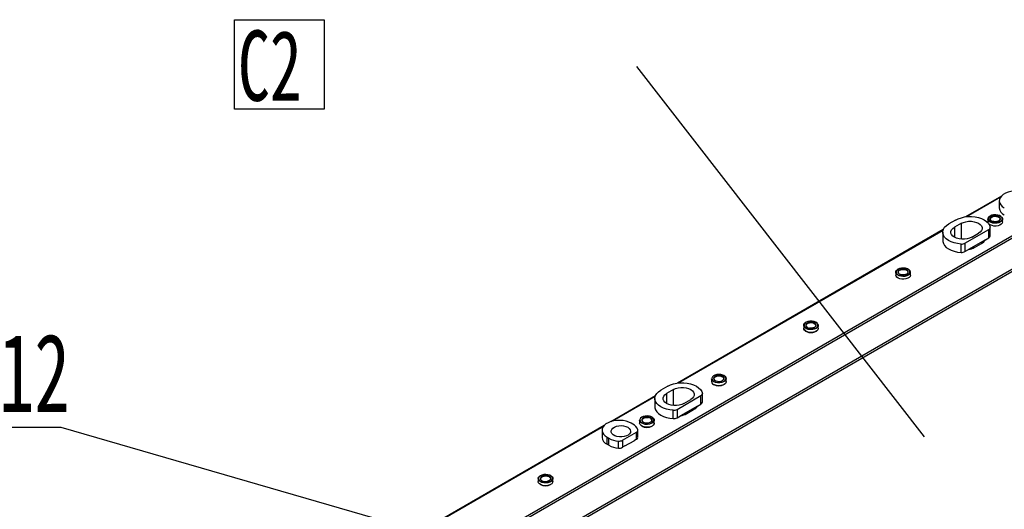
# Model space of a CAD drawing. Header units: millimetres. Extents: x 16386 to 23226, y -7201 to -2390.
# Tile 76 of 94: x 20585 to 21189, y -4303 to -4003. Entities that reach past the tile are written whole.
import ezdxf
from ezdxf import colors
from ezdxf.entities.mleader import LeaderData, LeaderLine
from ezdxf.math import Vec2, Vec3

# ---------------------------------------------------------------- set-up
doc = ezdxf.new("R2010")
doc.units = ezdxf.units.MM
doc.layers.get('0').update_dxf_attribs({"linetype": 'CONTINUOUS'})
doc.layers.add('7标注层', color=4, linetype='CONTINUOUS')
doc.layers.add('from', color=2, linetype='CONTINUOUS', lineweight=50)
doc.styles.add('标准', font='仿宋GB2312_0.shx', dxfattribs={"width": 0.667})

msp = doc.modelspace()

# ---------------------------------------------------------------- linework, layer by layer
at = {"color": 8, "linetype": 'Continuous', "lineweight": 25}
for p, q in [((20720.09, -4409.01), (21285.5, -4082.6)), ((21272.07, -4091.99), (20721.99, -4409.55)), ((21187.06, -4111.68), (21166.16, -4123.74)), ((21162.96, -4137.59), (21162.96, -4127.79)), ((21179.51, -4124.7), (21179.48, -4124.92)), ((20746.83, -4413.98), (21235.3, -4132)), ((21236.21, -4133.11), (20748.25, -4414.8)), ((21151.7, -4132.09), (20989.38, -4225.79)), ((21158.72, -4130.24), (21158.72, -4136.36)), ((21122.94, -4157.35), (21122.91, -4157.57)), ((20981.94, -4232.29), (20981.94, -4238.42)), ((20986.18, -4239.64), (20986.18, -4229.84)), ((20974.92, -4234.14), (20948.79, -4249.22)), ((20943.1, -4252.51), (20745.43, -4366.62)), ((20903.35, -4284.39), (20903.35, -4284.53))]:
    msp.add_line(p, q, dxfattribs=at)
at = {"color": 7, "linetype": 'Continuous', "lineweight": 25}
for p, q in [((21187.61, -4111.02), (21165.43, -4123.83)), ((21186.26, -4113.99), (21186.26, -4118.32)), ((21159.42, -4125.75), (21155.18, -4128.2)), ((21162.96, -4127.79), (21158.72, -4130.24)), ((21179.27, -4125.18), (21179.27, -4126.89)), ((21188.22, -4126.89), (21188.22, -4125.18)), ((21151.85, -4131.67), (20988.65, -4225.88)), ((21151.52, -4133.3), (21151.52, -4138.45)), ((21165.18, -4139.98), (21179.83, -4131.52)), ((21169.32, -4136.36), (21173.57, -4133.92)), ((21179.83, -4136.66), (21179.83, -4131.52)), ((21180.71, -4135.44), (21180.71, -4130.3)), ((21162.75, -4145.63), (21162.75, -4140.48)), ((21165.18, -4139.98), (21165.18, -4145.13)), ((21177.71, -4137.89), (21167.3, -4143.9)), ((21171.09, -4142.53), (21175.33, -4140.08)), ((21177.71, -4137.89), (21179.83, -4136.66)), ((21165.18, -4145.13), (21167.3, -4143.9)), ((21122.7, -4157.84), (21122.7, -4159.55)), ((21131.65, -4159.55), (21131.65, -4157.84)), ((21066.14, -4190.49), (21066.14, -4192.21)), ((21075.09, -4192.21), (21075.09, -4190.49)), ((21009.57, -4223.15), (21009.57, -4224.86)), ((21018.52, -4224.86), (21018.52, -4223.15)), ((20982.65, -4227.8), (20978.4, -4230.25)), ((20986.18, -4229.84), (20981.94, -4232.29)), ((21003.94, -4237.49), (21003.94, -4232.35)), ((20975.07, -4233.72), (20947.65, -4249.54)), ((20974.74, -4235.35), (20974.74, -4240.5)), ((20988.4, -4242.03), (21003.06, -4233.57)), ((20992.55, -4238.42), (20996.79, -4235.97)), ((21003.06, -4238.72), (21003.06, -4233.57)), ((20985.97, -4247.68), (20985.97, -4242.53)), ((20988.4, -4242.03), (20988.4, -4247.18)), ((21000.93, -4239.94), (20990.52, -4245.95)), ((20994.31, -4244.58), (20998.56, -4242.13)), ((21000.93, -4239.94), (21003.06, -4238.72)), ((20961.29, -4251.15), (20960.23, -4250.54)), ((20965.37, -4248.66), (20965.37, -4250.38)), ((20974.32, -4250.38), (20974.32, -4248.66)), ((20988.4, -4247.18), (20990.52, -4245.95)), ((20943.66, -4251.85), (20744.7, -4366.71)), ((20942.31, -4254.83), (20942.31, -4259.15)), ((20954.93, -4260.95), (20963.41, -4256.05)), ((20963.41, -4260.38), (20963.41, -4256.05)), ((20964.29, -4259.15), (20964.29, -4254.83)), ((20945.38, -4259.11), (20946.44, -4259.72)), ((20945.38, -4263.44), (20945.38, -4259.11)), ((20946.44, -4264.05), (20946.44, -4259.72)), ((20952.38, -4265.77), (20952.38, -4261.44)), ((20954.93, -4260.95), (20954.93, -4265.28)), ((20956.36, -4264.45), (20961.98, -4261.21)), ((20963.41, -4260.38), (20961.98, -4261.21)), ((20946.44, -4264.05), (20945.38, -4263.44)), ((20956.36, -4264.45), (20954.93, -4265.28)), ((20903.15, -4284.58), (20903.15, -4286.3)), ((20912.1, -4286.3), (20912.1, -4284.58))]:
    msp.add_line(p, q, dxfattribs=at)
at = {"color": 7, "linetype": 'Continuous', "lineweight": 25, "flags": 128}
for points in [[(21204.18, -4109.71), (21202.69, -4108.99), (21201, -4108.45), (21199.16, -4108.09), (21197.24, -4107.94), (21195.31, -4107.99), (21193.42, -4108.25), (21191.65, -4108.7), (21190.05, -4109.33), (21188.68, -4110.12), (21187.59, -4111.05), (21186.8, -4112.07), (21186.36, -4113.16), (21186.27, -4114.27), (21186.54, -4115.38), (21187.15, -4116.44), (21188.1, -4117.42), (21189.33, -4118.28)], [(21159.42, -4125.75), (21161.08, -4124.95), (21162.95, -4124.32), (21164.99, -4123.89), (21167.12, -4123.67), (21169.28, -4123.66), (21171.42, -4123.87), (21173.46, -4124.29), (21175.34, -4124.91), (21177.01, -4125.7), (21178.42, -4126.65), (21179.53, -4127.72), (21180.29, -4128.89), (21180.7, -4130.12)], [(21181.24, -4127.32), (21180.29, -4126.82), (21179.63, -4126.2), (21179.3, -4125.48), (21179.34, -4124.75), (21179.72, -4124.05), (21180.44, -4123.44), (21180.66, -4123.31)], [(21187.71, -4124.09), (21187.27, -4123.62), (21186.4, -4123.08), (21185.3, -4122.72), (21184.06, -4122.56), (21182.79, -4122.61), (21181.6, -4122.88), (21180.61, -4123.34), (21179.89, -4123.95), (21179.52, -4124.66), (21179.51, -4124.7)], [(21186.4, -4126.05), (21186.85, -4125.47), (21186.93, -4124.83), (21186.63, -4124.21), (21185.98, -4123.69), (21185.06, -4123.33), (21183.98, -4123.17), (21182.87, -4123.24), (21181.87, -4123.52), (21181.1, -4123.98), (21180.64, -4124.57), (21180.56, -4125.21), (21180.87, -4125.82), (21181.52, -4126.34), (21182.44, -4126.7), (21183.52, -4126.86), (21184.62, -4126.79), (21185.62, -4126.51), (21186.4, -4126.05)], [(21180.75, -4125.18), (21180.76, -4125.06), (21181.01, -4124.47), (21181.59, -4123.97), (21182.44, -4123.62), (21183.44, -4123.46), (21184.48, -4123.5), (21185.43, -4123.75), (21186.18, -4124.17), (21186.63, -4124.71), (21186.74, -4125.3), (21186.49, -4125.89), (21186.23, -4126.15)], [(21186.84, -4123.31), (21187.2, -4123.54), (21187.86, -4124.16), (21188.19, -4124.88), (21188.16, -4125.61), (21187.77, -4126.31), (21187.06, -4126.92), (21186.07, -4127.39), (21184.9, -4127.68), (21183.64, -4127.76), (21182.38, -4127.64), (21181.24, -4127.32)], [(21162.75, -4140.48), (21160.62, -4140.25), (21158.6, -4139.8), (21156.74, -4139.17), (21155.09, -4138.35), (21153.72, -4137.39), (21152.65, -4136.3), (21151.92, -4135.12), (21151.56, -4133.89), (21151.57, -4132.64), (21151.96, -4131.41), (21152.7, -4130.24), (21153.79, -4129.16), (21155.18, -4128.2)], [(21162.96, -4127.79), (21164.27, -4127.19), (21165.79, -4126.77), (21167.42, -4126.55), (21169.1, -4126.55), (21170.74, -4126.77), (21172.25, -4127.19), (21173.57, -4127.79), (21174.61, -4128.55), (21175.34, -4129.42), (21175.71, -4130.37), (21175.71, -4131.34), (21175.34, -4132.28), (21174.61, -4133.16), (21173.57, -4133.92)], [(21179.47, -4127.66), (21179.42, -4127.56), (21179.27, -4126.89)], [(21179.48, -4124.92), (21179.52, -4125.39), (21179.9, -4126.09), (21180.62, -4126.7), (21181.62, -4127.16), (21182.81, -4127.42), (21184.08, -4127.48), (21185.32, -4127.31), (21186.42, -4126.94), (21187.29, -4126.4)], [(21188.22, -4126.89), (21188.22, -4126.96), (21188.01, -4127.68), (21187.45, -4128.34), (21186.59, -4128.89), (21185.51, -4129.27), (21184.28, -4129.46), (21183, -4129.44), (21181.79, -4129.22), (21180.73, -4128.8), (21179.92, -4128.24), (21179.89, -4128.2)], [(21169.32, -4136.36), (21168.01, -4136.97), (21166.5, -4137.39), (21164.86, -4137.61), (21163.18, -4137.61), (21161.54, -4137.39), (21160.03, -4136.97), (21158.72, -4136.36), (21157.67, -4135.61), (21156.94, -4134.73), (21156.57, -4133.79), (21156.57, -4132.82), (21156.94, -4131.87), (21157.67, -4131), (21158.72, -4130.24)], [(21151.52, -4138.45), (21151.56, -4139.04), (21151.92, -4140.27), (21152.65, -4141.45), (21153.72, -4142.53), (21155.09, -4143.5), (21156.74, -4144.31), (21158.6, -4144.95), (21160.62, -4145.39), (21162.75, -4145.63)], [(21131.65, -4159.55), (21131.65, -4159.61), (21131.44, -4160.34), (21130.88, -4161), (21130.03, -4161.54), (21128.94, -4161.93), (21127.71, -4162.12), (21126.43, -4162.1), (21125.22, -4161.87), (21124.17, -4161.46), (21123.36, -4160.89), (21122.86, -4160.22), (21122.7, -4159.55)], [(21124.67, -4159.97), (21123.73, -4159.48), (21123.06, -4158.85), (21122.74, -4158.14), (21122.77, -4157.41), (21123.16, -4156.71), (21123.87, -4156.1), (21124.09, -4155.97)], [(21122.91, -4157.57), (21122.95, -4158.05), (21123.33, -4158.75), (21124.05, -4159.36), (21125.05, -4159.81), (21126.24, -4160.08), (21127.51, -4160.13), (21128.75, -4159.97), (21129.85, -4159.6), (21130.72, -4159.06)], [(21131.14, -4156.75), (21130.71, -4156.28), (21129.84, -4155.74), (21128.73, -4155.37), (21127.49, -4155.21), (21126.22, -4155.27), (21125.03, -4155.54), (21124.04, -4156), (21123.32, -4156.61), (21122.95, -4157.31), (21122.94, -4157.35)], [(21129.83, -4158.71), (21130.28, -4158.12), (21130.36, -4157.48), (21130.06, -4156.87), (21129.41, -4156.35), (21128.49, -4155.99), (21127.41, -4155.83), (21126.3, -4155.9), (21125.3, -4156.18), (21124.53, -4156.64), (21124.08, -4157.22), (21124, -4157.86), (21124.3, -4158.48), (21124.95, -4159), (21125.87, -4159.36), (21126.95, -4159.52), (21128.05, -4159.45), (21129.05, -4159.17), (21129.83, -4158.71)], [(21124.18, -4157.84), (21124.19, -4157.71), (21124.44, -4157.13), (21125.03, -4156.63), (21125.87, -4156.28), (21126.87, -4156.11), (21127.91, -4156.16), (21128.86, -4156.4), (21129.61, -4156.82), (21130.07, -4157.36), (21130.17, -4157.96), (21129.92, -4158.54), (21129.66, -4158.81)], [(21130.27, -4155.97), (21130.63, -4156.19), (21131.29, -4156.82), (21131.62, -4157.53), (21131.59, -4158.27), (21131.2, -4158.97), (21130.49, -4159.58), (21129.51, -4160.04), (21128.33, -4160.33), (21127.07, -4160.42), (21125.81, -4160.3), (21124.67, -4159.97)], [(21068.96, -4192.89), (21067.85, -4192.53), (21066.97, -4192), (21066.39, -4191.34), (21066.14, -4190.62), (21066.26, -4189.89), (21066.73, -4189.21), (21067.52, -4188.63), (21067.52, -4188.63)], [(21074.88, -4190.27), (21074.78, -4189.79), (21074.32, -4189.11), (21073.53, -4188.53), (21072.48, -4188.11), (21071.27, -4187.89), (21069.99, -4187.89), (21068.77, -4188.1), (21067.72, -4188.51), (21066.92, -4189.09), (21066.45, -4189.77), (21066.35, -4190.5), (21066.62, -4191.22), (21067.26, -4191.86), (21068.19, -4192.36), (21069.33, -4192.68), (21070.59, -4192.8), (21071.85, -4192.69), (21073, -4192.37), (21073.94, -4191.88), (21074.58, -4191.24), (21074.58, -4191.24)], [(21073.58, -4191.01), (21073.81, -4190.38), (21073.65, -4189.75), (21073.12, -4189.18), (21072.29, -4188.76), (21071.26, -4188.52), (21070.15, -4188.5), (21069.09, -4188.7), (21068.22, -4189.1), (21067.64, -4189.65), (21067.41, -4190.27), (21067.57, -4190.91), (21068.1, -4191.47), (21068.93, -4191.9), (21069.96, -4192.14), (21071.07, -4192.16), (21072.13, -4191.96), (21073, -4191.56), (21073.58, -4191.01)], [(21067.61, -4190.49), (21067.67, -4190.14), (21068.06, -4189.58), (21068.75, -4189.13), (21069.67, -4188.85), (21070.7, -4188.76), (21071.72, -4188.88), (21072.61, -4189.2), (21073.25, -4189.67), (21073.58, -4190.24), (21073.55, -4190.84), (21073.4, -4191.13)], [(21073.7, -4188.63), (21074.25, -4188.99), (21074.84, -4189.64), (21075.08, -4190.36), (21074.96, -4191.1), (21074.49, -4191.78), (21073.71, -4192.36), (21072.67, -4192.79), (21071.47, -4193.03), (21070.2, -4193.06), (21068.96, -4192.89)], [(21075.09, -4192.21), (21075.07, -4192.45), (21074.77, -4193.16), (21074.13, -4193.8), (21073.21, -4194.31), (21072.08, -4194.65), (21070.83, -4194.79), (21069.57, -4194.72), (21068.38, -4194.45), (21067.38, -4193.99), (21066.64, -4193.4), (21066.22, -4192.7), (21066.14, -4192.21)], [(21066.35, -4192.58), (21066.62, -4193.26), (21067.26, -4193.9), (21068.19, -4194.4), (21069.33, -4194.73), (21070.59, -4194.84), (21071.85, -4194.73), (21073, -4194.42), (21073.94, -4193.92), (21074.58, -4193.28)], [(20982.65, -4227.8), (20984.3, -4227), (20986.18, -4226.37), (20988.21, -4225.94), (20990.34, -4225.72), (20992.51, -4225.71), (20994.64, -4225.92), (20996.68, -4226.34), (20998.56, -4226.96), (21000.23, -4227.75), (21001.64, -4228.7), (21002.75, -4229.77), (21003.52, -4230.94), (21003.92, -4232.17)], [(21017.73, -4224.61), (21016.86, -4225.15), (21015.77, -4225.53), (21014.54, -4225.72), (21013.26, -4225.69), (21012.05, -4225.46), (21011, -4225.05), (21010.2, -4224.48), (21009.71, -4223.8), (21009.57, -4223.15)], [(21009.77, -4222.92), (21009.87, -4223.52), (21010.33, -4224.21), (21011.12, -4224.79), (21012.17, -4225.2), (21013.38, -4225.42), (21014.66, -4225.43), (21015.88, -4225.21), (21016.93, -4224.8), (21017.73, -4224.23), (21018.21, -4223.55), (21018.31, -4222.81), (21018.31, -4222.81)], [(21015.86, -4221.46), (21014.85, -4221.2), (21013.74, -4221.15), (21012.67, -4221.32), (21011.76, -4221.69), (21011.13, -4222.22), (21010.85, -4222.84), (21010.96, -4223.48), (21011.43, -4224.06), (21012.23, -4224.51), (21013.24, -4224.77), (21014.35, -4224.82), (21015.42, -4224.65), (21016.32, -4224.28), (21016.95, -4223.75), (21017.23, -4223.13), (21017.13, -4222.49), (21016.65, -4221.91), (21015.86, -4221.46)], [(21011.04, -4223.15), (21011.14, -4222.71), (21011.57, -4222.17), (21012.3, -4221.74), (21013.24, -4221.48), (21014.28, -4221.42), (21015.29, -4221.57), (21015.75, -4221.73)], [(21018.52, -4224.86), (21018.45, -4225.31), (21018.05, -4226.01), (21017.33, -4226.62), (21016.34, -4227.08), (21015.16, -4227.36), (21013.9, -4227.45), (21012.64, -4227.32), (21011.5, -4226.99)], [(21016.58, -4221.02), (21017.08, -4221.25), (21017.88, -4221.82), (21018.37, -4222.5), (21018.51, -4223.23), (21018.29, -4223.96), (21017.73, -4224.61)], [(20985.97, -4242.53), (20983.85, -4242.3), (20981.82, -4241.86), (20979.96, -4241.22), (20978.32, -4240.4), (20976.94, -4239.44), (20975.87, -4238.35), (20975.15, -4237.17), (20974.78, -4235.94), (20974.8, -4234.69), (20975.18, -4233.46), (20975.93, -4232.29), (20977.01, -4231.21), (20978.4, -4230.25)], [(20992.55, -4238.42), (20991.23, -4239.02), (20989.72, -4239.44), (20988.08, -4239.66), (20986.4, -4239.66), (20984.77, -4239.44), (20983.25, -4239.02), (20981.94, -4238.42), (20980.89, -4237.66), (20980.16, -4236.78), (20979.79, -4235.84), (20979.79, -4234.87), (20980.16, -4233.92), (20980.89, -4233.05), (20981.94, -4232.29)], [(20986.18, -4229.84), (20987.5, -4229.24), (20989.01, -4228.82), (20990.65, -4228.6), (20992.33, -4228.6), (20993.96, -4228.82), (20995.48, -4229.24), (20996.79, -4229.84), (20997.84, -4230.6), (20998.56, -4231.47), (20998.94, -4232.42), (20998.94, -4233.39), (20998.56, -4234.33), (20997.84, -4235.21), (20996.79, -4235.97)], [(20974.74, -4240.5), (20974.78, -4241.09), (20975.15, -4242.32), (20975.87, -4243.5), (20976.94, -4244.58), (20978.32, -4245.55), (20979.96, -4246.36), (20981.82, -4247), (20983.85, -4247.44), (20985.97, -4247.68)], [(20960.23, -4250.54), (20958.74, -4249.82), (20957.05, -4249.28), (20955.21, -4248.92), (20953.29, -4248.77), (20951.36, -4248.82), (20949.47, -4249.08), (20947.7, -4249.53), (20946.1, -4250.16), (20944.73, -4250.95), (20943.63, -4251.88), (20942.85, -4252.9), (20942.41, -4253.99), (20942.32, -4255.11), (20942.59, -4256.21), (20943.2, -4257.27), (20944.14, -4258.25), (20945.38, -4259.11)], [(20974.04, -4249.57), (20973.42, -4250.22), (20972.52, -4250.73), (20971.4, -4251.08), (20970.16, -4251.24), (20968.88, -4251.18), (20967.69, -4250.93), (20966.68, -4250.48), (20965.91, -4249.89), (20965.47, -4249.2), (20965.37, -4248.66)], [(20968.27, -4252.79), (20967.16, -4252.44), (20966.26, -4251.92), (20965.65, -4251.27), (20965.38, -4250.55), (20965.37, -4250.38)], [(20965.59, -4248.74), (20965.63, -4248.9), (20966.02, -4249.6), (20966.76, -4250.2), (20967.76, -4250.65), (20968.96, -4250.91), (20970.23, -4250.96), (20971.47, -4250.78), (20972.56, -4250.41), (20973.41, -4249.86), (20973.95, -4249.19), (20974.12, -4248.46), (20974.12, -4248.43)], [(20970.97, -4246.77), (20969.88, -4246.65), (20968.79, -4246.76), (20967.82, -4247.07), (20967.09, -4247.56), (20966.7, -4248.16), (20966.69, -4248.8), (20967.06, -4249.41), (20967.77, -4249.9), (20968.72, -4250.23), (20969.81, -4250.35), (20970.91, -4250.24), (20971.88, -4249.93), (20972.6, -4249.44), (20972.99, -4248.84), (20973.01, -4248.2), (20972.64, -4247.59), (20971.93, -4247.1), (20970.97, -4246.77)], [(20966.85, -4248.66), (20966.85, -4248.64), (20967.04, -4248.05), (20967.57, -4247.53), (20968.38, -4247.15), (20969.36, -4246.95), (20970.4, -4246.96), (20970.91, -4247.04)], [(20974.32, -4250.38), (20974.22, -4250.93), (20973.77, -4251.62), (20973, -4252.21), (20971.98, -4252.65), (20970.79, -4252.9), (20969.52, -4252.95), (20968.27, -4252.79)], [(20971.42, -4246.24), (20972, -4246.4), (20973.02, -4246.84), (20973.78, -4247.43), (20974.22, -4248.12), (20974.31, -4248.85), (20974.04, -4249.57)], [(20972.8, -4248.34), (20972.85, -4248.68), (20972.66, -4249.27)], [(20958.11, -4252.99), (20959.03, -4253.67), (20959.63, -4254.47), (20959.86, -4255.33), (20959.72, -4256.19), (20959.21, -4257.01), (20958.37, -4257.73), (20957.24, -4258.3), (20955.9, -4258.7), (20954.43, -4258.89), (20952.93, -4258.86), (20951.48, -4258.62), (20950.19, -4258.17), (20949.13, -4257.56), (20948.36, -4256.81), (20947.94, -4255.98), (20947.89, -4255.11), (20948.22, -4254.26), (20948.9, -4253.49), (20949.9, -4252.84), (20951.14, -4252.35), (20952.56, -4252.06), (20954.06, -4251.98), (20955.54, -4252.11), (20956.92, -4252.46), (20958.11, -4252.99)], [(20903.38, -4287.13), (20903.15, -4286.4), (20903.15, -4286.3)], [(20909.05, -4287.03), (20907.8, -4287.16), (20906.54, -4287.09), (20905.36, -4286.81), (20904.36, -4286.35), (20903.63, -4285.75), (20903.22, -4285.05), (20903.17, -4284.32), (20903.48, -4283.61), (20904.13, -4282.97), (20904.53, -4282.72)], [(20911.67, -4283.63), (20911.09, -4282.98), (20910.2, -4282.45), (20909.08, -4282.1), (20907.83, -4281.96), (20906.56, -4282.03), (20905.39, -4282.32), (20904.41, -4282.79), (20903.72, -4283.41), (20903.38, -4284.12), (20903.35, -4284.39)], [(20903.35, -4284.53), (20903.41, -4284.85), (20903.82, -4285.55), (20904.57, -4286.15), (20905.58, -4286.59), (20906.78, -4286.84), (20908.06, -4286.88), (20909.29, -4286.69), (20910.38, -4286.31), (20911.22, -4285.76), (20911.74, -4285.08), (20911.9, -4284.49)], [(20912.1, -4286.3), (20911.96, -4286.93), (20911.48, -4287.61), (20910.69, -4288.18), (20909.64, -4288.6), (20908.44, -4288.84), (20907.16, -4288.87), (20905.93, -4288.69), (20904.83, -4288.32), (20903.96, -4287.78), (20903.38, -4287.13)], [(20910.65, -4283.83), (20910.12, -4283.27), (20909.29, -4282.84), (20908.25, -4282.61), (20907.14, -4282.59), (20906.09, -4282.8), (20905.22, -4283.2), (20904.64, -4283.75), (20904.42, -4284.38), (20904.59, -4285.01), (20905.12, -4285.57), (20905.96, -4286), (20906.99, -4286.23), (20908.1, -4286.25), (20909.16, -4286.04), (20910.03, -4285.64), (20910.6, -4285.09), (20910.82, -4284.46), (20910.65, -4283.83)], [(20904.62, -4284.58), (20904.68, -4284.24), (20905.06, -4283.68), (20905.75, -4283.23), (20906.66, -4282.94), (20907.69, -4282.85), (20908.71, -4282.97), (20909.6, -4283.28), (20910.25, -4283.75), (20910.59, -4284.32), (20910.56, -4284.92), (20910.18, -4285.48), (20910.17, -4285.5)], [(20910.72, -4282.72), (20910.88, -4282.81), (20911.62, -4283.42), (20912.02, -4284.11), (20912.07, -4284.85), (20911.76, -4285.56), (20911.12, -4286.2), (20910.19, -4286.7), (20909.05, -4287.03)]]:
    msp.add_lwpolyline(points, dxfattribs=at)
at = {"color": 8, "linetype": 'Continuous', "lineweight": 25, "flags": 128}
for points in [[(21074.58, -4191.24), (21074.87, -4190.52), (21074.88, -4190.27)], [(21016.47, -4220.95), (21015.32, -4220.63), (21014.06, -4220.52), (21012.8, -4220.62), (21011.65, -4220.94), (21010.71, -4221.44), (21010.07, -4222.07), (21009.78, -4222.79), (21009.77, -4222.92)], [(20971.35, -4246.19), (20970.11, -4246.04), (20968.84, -4246.1), (20967.66, -4246.38), (20966.67, -4246.85), (20965.97, -4247.46), (20965.61, -4248.17), (20965.59, -4248.74)], [(20911.9, -4284.49), (20911.9, -4284.35), (20911.67, -4283.63)]]:
    msp.add_lwpolyline(points, dxfattribs=at)
at = {"color": 7, "linetype": 'Continuous', "lineweight": 25}
for centre, radius, start, end in [((21191.33, -4117.93), 5.09, 184.43546, 246.88499), ((21179.28, -4130.21), 1.42, 292.8951, 3.81748), ((21179.24, -4135.31), 1.48, 293.66919, 355.01044), ((21163.1, -4136.04), 4.46, 265.46867, 297.74273), ((21172.24, -4134.34), 6.52, 298.30873, 326.98321), ((21172.41, -4134.53), 6.28, 297.73888, 327.55307), ((21163.1, -4141.18), 4.46, 265.46867, 297.74273), ((21164.98, -4131.55), 12.56, 280.66289, 299.12096), ((21164.87, -4131.26), 12.87, 280.8876, 298.89625), ((21012.05, -4224.54), 2.51, 187.30855, 257.30669), ((21015.85, -4223.15), 1.19, 303.78157, 7.8801), ((21002.51, -4232.27), 1.42, 292.89528, 3.81751), ((21014.04, -4221.16), 6.37, 240.95366, 299.04634), ((21002.46, -4237.36), 1.48, 293.66936, 355.01045), ((20986.32, -4238.09), 4.46, 265.46866, 297.7426), ((20988.2, -4233.61), 12.56, 280.66279, 299.12105), ((20988.09, -4233.31), 12.87, 280.88739, 298.89645), ((20995.46, -4236.39), 6.52, 298.30856, 326.98343), ((20995.64, -4236.58), 6.28, 297.73843, 327.55356), ((20986.32, -4243.23), 4.46, 265.46866, 297.7426), ((20958.7, -4256.4), 5.85, 18.08897, 63.70396), ((20962.89, -4254.77), 1.39, 292.32045, 7.67417), ((20969.85, -4246.67), 6.37, 240.64158, 299.01008), ((20947.38, -4258.76), 5.09, 184.43559, 246.88455), ((20953.31, -4247.07), 14.4, 241.50556, 266.29352), ((20952.84, -4256.96), 4.5, 264.14932, 297.63517), ((20962.76, -4258.98), 1.54, 295.12231, 353.55755), ((20953.31, -4251.39), 14.4, 241.50556, 266.29352), ((20952.84, -4261.29), 4.5, 264.14932, 297.63517), ((20907.62, -4282.59), 6.38, 241.00436, 298.99564)]:
    msp.add_arc(centre, radius, start, end, dxfattribs=at)
at = {"color": 8, "linetype": 'Continuous', "lineweight": 25}
for centre, radius, start, end in [((21186.37, -4125.04), 1.64, 304.0129, 35.04176), ((21129.8, -4157.69), 1.64, 304.0101, 35.04457), ((21015.17, -4223.59), 1.95, 18.14406, 72.76163), ((21015.78, -4223.48), 2.62, 14.82274, 74.70631), ((20970.65, -4249.43), 2.4, 26.95333, 83.80679), ((20971.19, -4249.22), 3.04, 15.08691, 86.8558)]:
    msp.add_arc(centre, radius, start, end, dxfattribs=at)
at = {"color": 7, "linetype": 'Continuous', "lineweight": 25}
for points, knots in [([(21183.68, -4123.15), (21183.56, -4123.15), (21183.1, -4123.13), (21182.31, -4123.3), (21181.42, -4123.63), (21180.75, -4124.13), (21180.36, -4124.75), (21180.31, -4125.42), (21180.59, -4126.04), (21181.16, -4126.54), (21181.66, -4126.85), (21181.99, -4126.93), (21182.01, -4126.94)], [0, 0, 0, 0, 0.041106, 0.16157, 0.282465, 0.4042, 0.526291, 0.644695, 0.758929, 0.87418, 0.993491, 1, 1, 1, 1]), ([(21186.27, -4126.06), (21186.17, -4126.14), (21185.89, -4126.36), (21185.23, -4126.64), (21184.3, -4126.83), (21183.32, -4126.83), (21182.6, -4126.74), (21182.29, -4126.6), (21182.23, -4126.58)], [0, 0, 0, 0, 0.108582, 0.319672, 0.531667, 0.744219, 0.956812, 1, 1, 1, 1]), ([(21129.7, -4158.72), (21129.6, -4158.79), (21129.32, -4159.01), (21128.66, -4159.3), (21127.73, -4159.49), (21126.76, -4159.49), (21126.03, -4159.39), (21125.72, -4159.26), (21125.67, -4159.24)], [0, 0, 0, 0, 0.108575, 0.319673, 0.531668, 0.744216, 0.956812, 1, 1, 1, 1]), ([(21073.42, -4191.06), (21073.36, -4191.14), (21073.17, -4191.38), (21072.64, -4191.74), (21071.8, -4192.04), (21070.85, -4192.16), (21070.11, -4192.15), (21069.76, -4192.06), (21069.7, -4192.05)], [0, 0, 0, 0, 0.108147, 0.321149, 0.533621, 0.746106, 0.959059, 1, 1, 1, 1]), ([(20910.18, -4285.41), (20910.04, -4285.52), (20909.74, -4285.78), (20909.22, -4286.01), (20908.86, -4286.07), (20908.82, -4286.08)], [0, 0, 0, 0, 0.4011432, 0.9221325, 1, 1, 1, 1])]:
    msp.add_open_spline(points, degree=3, knots=knots, dxfattribs=at)
at = {"layer": '7标注层'}
msp.add_line((21140.32, -4258.88), (20963.58, -4031.46), dxfattribs=at)
at = {"layer": '7标注层', "ltscale": 5}
msp.add_lwpolyline([(20716.61, -4002.79), (20771.61, -4002.79), (20771.61, -4057.79), (20716.61, -4057.79)], close=True, dxfattribs=at)

# ---------------------------------------------------------------- texts
at = {"layer": 'from', "color": 6, "style": '标准', "width": 0.667}
msp.add_text('C2', height=43.176, dxfattribs=at).set_placement((20718.7, -4052.58))

# ---------------------------------------------------------------- leaders
at = {"layer": '7标注层', "ltscale": 5}
ml = msp.add_multileader_mtext('Standard', dxfattribs=at)
ml.set_content('12', color=256, style='标准')
ml.set_leader_properties()
ml.build(insert=Vec2(0, 0))
ml.multileader.update_dxf_attribs({"text_right_attachment_type": 6, "dogleg_length": 0.36})
ctx = ml.context
ctx.base_point, ctx.char_height, ctx.plane_origin = Vec3(20569.92, -4219.54), 48, Vec3(20548.98, -3934.13)
ctx.right_attachment = 6
notes = []
notes.append((ctx, [(0, (1, 1, 0), (20610.1, -4253.14), (-1, 0), 0.36, [(0, [(20845.34, -4321.16)], 0, [])])]))
ctx.mtext.insert, ctx.mtext.flow_direction = Vec3(20571.92, -4195.54), 5
for ctx, leaders in notes:
    for number, flags, end, landing, length, lines in leaders:
        leader = LeaderData()
        leader.index, (leader.has_last_leader_line, leader.has_dogleg_vector, leader.attachment_direction) = number, flags
        leader.last_leader_point, leader.dogleg_vector, leader.dogleg_length = Vec3(end), Vec3(landing), length
        for number, points, colour, breaks in lines:
            line = LeaderLine()
            line.index, line.vertices, line.color, line.breaks = number, Vec3.list(points), colors.encode_raw_color(colour), breaks
            leader.lines.append(line)
        ctx.leaders.append(leader)

doc.saveas('drawing.dxf')
